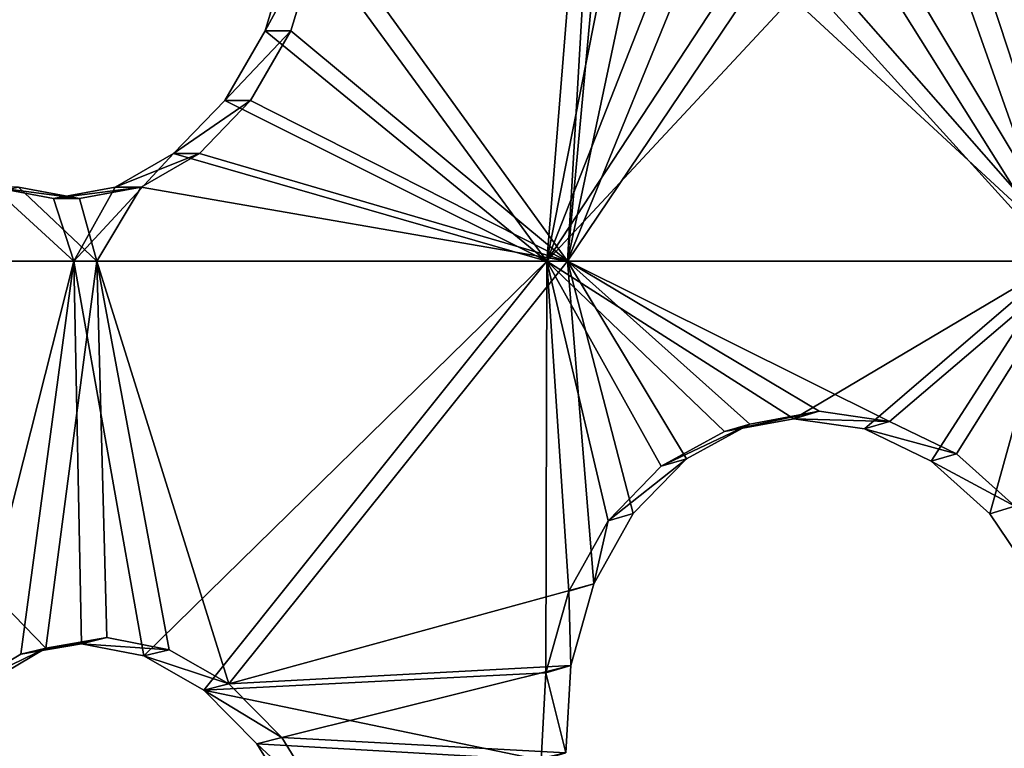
# Model space of a CAD drawing. Header units: millimetres. Extents: x 0 to 2133, y 0 to 2087.
# Tile 94 of 256: x 1899 to 1919, y 127 to 142. Entities that reach past the tile are written whole.
import ezdxf

# ---------------------------------------------------------------- set-up
doc = ezdxf.new("R2010")
doc.units = ezdxf.units.MM
doc.header["$LTSCALE"] = 25.4
doc.layers.get('0').update_dxf_attribs({"true_color": 0xff5454})

# ---------------------------------------------------------------- blocks, each defined once
blk = doc.blocks.new('COSMO-S-3382-4917.STL#2')
at = {"color": 250, "true_color": 0x282828}
mesh = blk.add_polyface(dxfattribs=at)
corners = [(1709.841, 208.672, 1539.288), (1710.486, 206.25, 1539.288), (1709.88, 193.269, 1539.288), (1711.624, 223.971, 1539.288), (1713.18, 228.005, 1539.288), (1715.203, 238.952, 1539.288), (1719.512, 248.991, 1539.288), (1720.53, 253.404, 1539.288), (1729.3, 268.606, 1539.288), (1727.528, 267.125, 1539.288), (1736.1, 279.922, 1539.288), (1742.261, 286.284, 1539.288), (1746.125, 291.615, 1539.288), (1758.024, 301.517, 1539.288), (1757.464, 302.04, 1539.288), (1769.955, 311.052, 1539.288), (1776.134, 313.868, 1539.288), (1783.424, 318.522, 1539.288), (1796.071, 322.98, 1539.288), (1797.683, 324.347, 1539.288), (1817.262, 328.591, 1539.288), (1812.531, 328.445, 1539.288), (1827.758, 330.758, 1539.288), (1839.095, 330.541, 1539.288), (1843.153, 331.254, 1539.288), (1860.945, 328.773, 1539.288), (1858.498, 329.925, 1539.288), (1873.578, 326.791, 1539.288), (1882.181, 323.337, 1539.288), (1888.182, 321.895, 1539.288), (1902.193, 314.391, 1539.288), (1902.104, 315.307, 1539.288), (1915.15, 307.118, 1539.288), (1920.405, 302.191, 1539.288), (1927.135, 297.443, 1539.288), (1936.294, 287.09, 1539.288), (1937.892, 286.419, 1539.288), (1949.402, 269.52, 1539.288), (1947.269, 274.2, 1539.288), (1955.136, 260.958, 1539.288), (1959.352, 249.987, 1539.288), (1961.381, 246.878, 1539.288), (1965.858, 229.054, 1539.288), (1965.917, 232.159, 1539.288), (1968.732, 207.323, 1539.288), (1968.68, 217.006, 1539.288), (1969.632, 201.633, 1539.288), (1968.758, 186.255, 1539.288), (1711.741, 177.98, 1539.288), (1711.508, 184.353, 1539.288), (1716.215, 162.944, 1539.288), (1715.397, 163.017, 1539.288), (1720.797, 148.592, 1539.288), (1724.472, 142.638, 1539.288), (1727.865, 134.907, 1539.288), (1736.043, 124.02, 1539.288), (1736.502, 122.154, 1539.288), (1750.594, 107.625, 1539.288), (1746.587, 110.512, 1539.288), (1757.978, 100.145, 1539.288), (1767.706, 93.925, 1539.288), (1767.283, 93.294, 1539.288), (1770.516, 91.197, 1539.288), (1786.887, 83.314, 1539.288), (1784.023, 83.796, 1539.288), (1798.311, 78.043, 1539.288), (1807.586, 76.097, 1539.288), (1813.179, 74.021, 1539.288), (1829.206, 72.482, 1539.288), (1828.419, 71.786, 1539.288), (1843.816, 71.369, 1539.288), (1851.127, 72.573, 1539.288), (1859.154, 72.776, 1539.288), (1872.717, 76.367, 1539.288), (1874.218, 75.987, 1539.288), (1893.355, 83.756, 1539.288), (1888.797, 80.957, 1539.288), (1902.685, 87.616, 1539.288), (1912.448, 94.526, 1539.288), (1915.688, 95.872, 1539.288), (1929.445, 108.368, 1539.288), (1927.624, 105.607, 1539.288), (1938.325, 116.686, 1539.288), (1943.859, 124.883, 1539.288), (1947.64, 128.953, 1539.288), (1955.275, 143.597, 1539.288), (1955.438, 142.235, 1539.288), (1963.364, 163.97, 1539.288), (1961.612, 156.346, 1539.288), (1966.073, 171.089, 1539.288), (1967.893, 185.418, 1539.288)]
mesh.append_faces([[corners[k] for k in face] for face in [(0, 1, 2), (1, 3, 4), (4, 5, 6), (6, 7, 8), (8, 10, 11), (11, 12, 13), (13, 15, 16), (16, 17, 18), (18, 19, 20), (20, 22, 23), (23, 24, 25), (25, 27, 28), (28, 29, 30), (30, 32, 33), (33, 34, 35), (35, 36, 37), (37, 39, 40), (40, 41, 42), (42, 43, 44), (48, 50, 51), (51, 50, 52), (52, 53, 54), (54, 55, 56), (56, 57, 58), (58, 57, 59), (59, 60, 61), (61, 60, 62), (62, 63, 64), (64, 63, 65), (65, 66, 67), (67, 68, 69), (69, 68, 70), (70, 71, 72), (72, 73, 74), (74, 75, 76), (76, 75, 77), (77, 78, 79), (79, 80, 81), (81, 80, 82), (82, 83, 84), (84, 85, 86), (86, 87, 88), (88, 87, 89), (89, 90, 47)]], dxfattribs={"vtx0": -1, "vtx1": -1, "color": 250})
mesh.append_faces([[corners[k] for k in face] for face in [(1, 0, 3), (4, 3, 5), (6, 5, 7), (8, 7, 9), (8, 9, 10), (11, 10, 12), (13, 12, 14), (13, 14, 15), (16, 15, 17), (18, 17, 19), (20, 19, 21), (20, 21, 22), (23, 22, 24), (25, 24, 26), (25, 26, 27), (28, 27, 29), (30, 29, 31), (30, 31, 32), (33, 32, 34), (35, 34, 36), (37, 36, 38), (37, 38, 39), (40, 39, 41), (42, 41, 43), (44, 43, 45), (44, 45, 46), (44, 46, 47), (1, 48, 2), (48, 1, 49), (48, 49, 50), (52, 50, 53), (54, 53, 55), (56, 55, 57), (59, 57, 60), (62, 60, 63), (65, 63, 66), (67, 66, 68), (70, 68, 71), (72, 71, 73), (74, 73, 75), (77, 75, 78), (79, 78, 80), (82, 80, 83), (84, 83, 85), (86, 85, 87), (89, 87, 90), (47, 90, 44)]], dxfattribs={"vtx0": -1, "vtx2": -1, "color": 250})
mesh = blk.add_polyface(dxfattribs=at)
corners = [(1735.545, 182.32, 1669.288), (1734.489, 198.294, 1669.288), (1734.03, 194.764, 1669.288), (1736.958, 178.45, 1669.288), (1738.52, 170.143, 1669.288), (1743.139, 159.432, 1669.288), (1742.915, 158.403, 1669.288), (1748.668, 147.265, 1669.288), (1752.806, 141.927, 1669.288), (1755.697, 136.885, 1669.288), (1765.612, 126.568, 1669.288), (1763.905, 127.41, 1669.288), (1773.176, 118.973, 1669.288), (1781.093, 113.91, 1669.288), (1780.749, 113.397, 1669.288), (1783.38, 111.69, 1669.288), (1798.69, 104.411, 1669.288), (1794.373, 105.666, 1669.288), (1806.002, 100.985, 1669.288), (1817.766, 98.414, 1669.288), (1818.103, 97.711, 1669.288), (1837.633, 96.135, 1669.288), (1830.506, 95.892, 1669.288), (1843.037, 95.552, 1669.288), (1857.572, 97.657, 1669.288), (1855.52, 96.697, 1669.288), (1867.781, 99.311, 1669.288), (1876.863, 102.925, 1669.288), (1879.646, 103.356, 1669.288), (1894.808, 111.749, 1669.288), (1890.949, 108.776, 1669.288), (1901.532, 115.495, 1669.288), (1910.759, 123.809, 1669.288), (1911.247, 123.418, 1669.288), (1924.139, 138.671, 1669.288), (1919.955, 132.435, 1669.288), (1927.537, 142.418, 1669.288), (1934.465, 155.795, 1669.288), (1933.884, 153.229, 1669.288), (1938.908, 164.713, 1669.288), (1941.363, 174.565, 1669.288), (1942.539, 176.712, 1669.288), (1944.585, 194.301, 1669.288), (1944.725, 189.056, 1669.288), (1944.661, 214.083, 1669.288), (1945.436, 201.571, 1669.288), (1735.449, 219.752, 1669.288), (1733.998, 207.3, 1669.288), (1735.82, 218.247, 1669.288), (1738.363, 231.944, 1669.288), (1740.903, 237.587, 1669.288), (1742.698, 243.706, 1669.288), (1749.554, 255.616, 1669.288), (1748.393, 254.874, 1669.288), (1755.37, 265.289, 1669.288), (1761.461, 271.682, 1669.288), (1763.529, 274.805, 1669.288), (1776.193, 285.204, 1669.288), (1772.757, 283.29, 1669.288), (1782.924, 290.624, 1669.288), (1793.219, 295.693, 1669.288), (1793.886, 296.705, 1669.288), (1811.921, 302.771, 1669.288), (1805.491, 301.445, 1669.288), (1817.575, 304.781, 1669.288), (1831.625, 306.182, 1669.288), (1829.968, 306.663, 1669.288), (1842.498, 307.066, 1669.288), (1851.619, 305.802, 1669.288), (1854.987, 305.985, 1669.288), (1871.179, 301.645, 1669.288), (1867.26, 303.434, 1669.288), (1879.146, 299.45, 1669.288), (1889.599, 293.861, 1669.288), (1890.477, 294.088, 1669.288), (1906.213, 282.732, 1669.288), (1901.094, 287.423, 1669.288), (1910.849, 279.549, 1669.288), (1920.421, 268.66, 1669.288), (1919.603, 270.577, 1669.288), (1927.235, 260.632, 1669.288), (1931.708, 252.154, 1669.288), (1933.638, 249.854, 1669.288), (1939.668, 233.809, 1669.288), (1938.72, 238.395, 1669.288), (1942.412, 226.415, 1669.288), (1944.013, 214.29, 1669.288)]
mesh.append_faces([[corners[k] for k in face] for face in [(44, 43, 45), (2, 46, 47)]], dxfattribs={"vtx0": -1, "color": 250})
mesh.append_faces([[corners[k] for k in face] for face in [(0, 1, 2), (1, 0, 3), (3, 4, 5), (5, 7, 8), (8, 9, 10), (10, 12, 13), (13, 15, 16), (16, 18, 19), (19, 20, 21), (21, 23, 24), (24, 26, 27), (27, 28, 29), (29, 31, 32), (32, 33, 34), (34, 36, 37), (37, 39, 40), (40, 41, 42), (46, 48, 49), (49, 50, 51), (51, 52, 53), (53, 52, 54), (54, 55, 56), (56, 57, 58), (58, 57, 59), (59, 60, 61), (61, 62, 63), (63, 62, 64), (64, 65, 66), (66, 65, 67), (67, 68, 69), (69, 70, 71), (71, 70, 72), (72, 73, 74), (74, 75, 76), (76, 75, 77), (77, 78, 79), (79, 78, 80), (80, 81, 82), (82, 83, 84), (84, 83, 85), (85, 86, 44)]], dxfattribs={"vtx0": -1, "vtx1": -1, "color": 250})
mesh.append_faces([[corners[k] for k in face] for face in [(42, 43, 44), (46, 2, 1)]], dxfattribs={"vtx0": -1, "vtx1": -1, "vtx2": -1, "color": 250})
mesh.append_faces([[corners[k] for k in face] for face in [(3, 0, 4), (5, 4, 6), (5, 6, 7), (8, 7, 9), (10, 9, 11), (10, 11, 12), (13, 12, 14), (13, 14, 15), (16, 15, 17), (16, 17, 18), (19, 18, 20), (21, 20, 22), (21, 22, 23), (24, 23, 25), (24, 25, 26), (27, 26, 28), (29, 28, 30), (29, 30, 31), (32, 31, 33), (34, 33, 35), (34, 35, 36), (37, 36, 38), (37, 38, 39), (40, 39, 41), (42, 41, 43), (46, 1, 48), (49, 48, 50), (51, 50, 52), (54, 52, 55), (56, 55, 57), (59, 57, 60), (61, 60, 62), (64, 62, 65), (67, 65, 68), (69, 68, 70), (72, 70, 73), (74, 73, 75), (77, 75, 78), (80, 78, 81), (82, 81, 83), (85, 83, 86), (44, 86, 42)]], dxfattribs={"vtx0": -1, "vtx2": -1, "color": 250})
mesh = blk.add_polyface(dxfattribs=at)
corners = [(1734.165, 205.552, 1666.919), (1735.133, 201.301, 1666.919), (1734.849, 188.578, 1666.919), (1736.212, 222.415, 1666.919), (1735.839, 213.433, 1666.919), (1737.949, 225.401, 1666.919), (1740.938, 238.731, 1666.919), (1741.435, 237.042, 1666.919), (1748.221, 254.078, 1666.919), (1746.248, 248.201, 1666.919), (1752.324, 258.725, 1666.919), (1757.87, 268.058, 1666.919), (1759.581, 268.472, 1666.919), (1769.638, 280.309, 1666.919), (1767.92, 277.312, 1666.919), (1777.229, 285.123, 1666.919), (1783.218, 290.514, 1666.919), (1787.382, 291.801, 1666.919), (1798.259, 298.408, 1666.919), (1798.242, 297.255, 1666.919), (1809.661, 301.411, 1666.919), (1814.372, 303.787, 1666.919), (1821.486, 304.213, 1666.919), (1831.139, 306.512, 1666.919), (1833.556, 305.624, 1666.919), (1839.632, 306.854, 1666.919), (1839.632, 305.801, 1666.919), (1848.125, 306.512, 1666.919), (1845.708, 305.624, 1666.919), (1857.778, 304.213, 1666.919), (1864.892, 303.787, 1666.919), (1869.603, 301.411, 1666.919), (1881.005, 298.408, 1666.919), (1881.022, 297.255, 1666.919), (1896.046, 290.514, 1666.919), (1891.882, 291.801, 1666.919), (1902.035, 285.123, 1666.919), (1909.627, 280.309, 1666.919), (1911.344, 277.312, 1666.919), (1921.394, 268.058, 1666.919), (1919.683, 268.472, 1666.919), (1926.94, 258.725, 1666.919), (1931.043, 254.078, 1666.919), (1933.016, 248.201, 1666.919), (1938.326, 238.731, 1666.919), (1937.829, 237.042, 1666.919), (1941.315, 225.401, 1666.919), (1943.052, 222.415, 1666.919), (1943.425, 213.433, 1666.919), (1945.099, 205.552, 1666.919), (1944.131, 201.301, 1666.919), (1944.415, 188.578, 1666.919), (1735.839, 189.17, 1666.919), (1738.247, 171.935, 1666.919), (1737.949, 177.202, 1666.919), (1741.435, 165.561, 1666.919), (1744.27, 156.052, 1666.919), (1746.248, 154.402, 1666.919), (1752.764, 141.341, 1666.919), (1752.324, 143.878, 1666.919), (1759.581, 134.131, 1666.919), (1763.507, 128.182, 1666.919), (1767.92, 125.291, 1666.919), (1776.222, 116.918, 1666.919), (1777.229, 117.48, 1666.919), (1790.579, 107.839, 1666.919), (1787.382, 110.802, 1666.919), (1798.242, 105.348, 1666.919), (1806.207, 101.181, 1666.919), (1809.661, 101.192, 1666.919), (1822.7, 97.115, 1666.919), (1821.486, 98.39, 1666.919), (1833.556, 96.979, 1666.919), (1839.632, 95.749, 1666.919), (1845.708, 96.979, 1666.919), (1856.564, 97.115, 1666.919), (1857.778, 98.39, 1666.919), (1873.057, 101.181, 1666.919), (1869.603, 101.192, 1666.919), (1881.022, 105.348, 1666.919), (1888.685, 107.839, 1666.919), (1891.882, 110.802, 1666.919), (1903.042, 116.918, 1666.919), (1902.035, 117.48, 1666.919), (1911.344, 125.291, 1666.919), (1915.757, 128.182, 1666.919), (1919.683, 134.131, 1666.919), (1926.5, 141.341, 1666.919), (1926.94, 143.878, 1666.919), (1934.994, 156.052, 1666.919), (1933.016, 154.402, 1666.919), (1937.829, 165.561, 1666.919), (1941.017, 171.935, 1666.919), (1941.315, 177.202, 1666.919), (1943.425, 189.17, 1666.919)]
mesh.append_faces([[corners[k] for k in face] for face in [(0, 1, 2), (1, 3, 4), (4, 3, 5), (5, 6, 7), (7, 8, 9), (9, 8, 10), (10, 11, 12), (12, 13, 14), (14, 13, 15), (15, 16, 17), (17, 18, 19), (19, 18, 20), (20, 21, 22), (22, 23, 24), (24, 25, 26), (26, 27, 28), (28, 27, 29), (29, 30, 31), (31, 32, 33), (33, 34, 35), (35, 34, 36), (36, 37, 38), (38, 39, 40), (40, 39, 41), (41, 42, 43), (43, 44, 45), (45, 44, 46), (46, 47, 48), (48, 49, 50), (2, 52, 53), (52, 2, 1), (53, 55, 56), (56, 57, 58), (58, 60, 61), (61, 62, 63), (63, 64, 65), (65, 67, 68), (68, 69, 70), (70, 72, 73), (73, 74, 75), (75, 76, 77), (77, 79, 80), (80, 81, 82), (82, 84, 85), (85, 86, 87), (87, 88, 89), (89, 91, 92), (92, 93, 51)]], dxfattribs={"vtx0": -1, "vtx1": -1, "color": 250})
mesh.append_faces([[corners[k] for k in face] for face in [(1, 0, 3), (5, 3, 6), (7, 6, 8), (10, 8, 11), (12, 11, 13), (15, 13, 16), (17, 16, 18), (20, 18, 21), (22, 21, 23), (24, 23, 25), (26, 25, 27), (29, 27, 30), (31, 30, 32), (33, 32, 34), (36, 34, 37), (38, 37, 39), (41, 39, 42), (43, 42, 44), (46, 44, 47), (48, 47, 49), (50, 49, 51), (53, 52, 54), (53, 54, 55), (56, 55, 57), (58, 57, 59), (58, 59, 60), (61, 60, 62), (63, 62, 64), (65, 64, 66), (65, 66, 67), (68, 67, 69), (70, 69, 71), (70, 71, 72), (73, 72, 74), (75, 74, 76), (77, 76, 78), (77, 78, 79), (80, 79, 81), (82, 81, 83), (82, 83, 84), (85, 84, 86), (87, 86, 88), (89, 88, 90), (89, 90, 91), (92, 91, 93), (51, 93, 94), (51, 94, 50)]], dxfattribs={"vtx0": -1, "vtx2": -1, "color": 250})
mesh = blk.add_polyface(dxfattribs=at)
corners = [(1754.448, 211.258, 1685.666), (1753.868, 201.301, 1685.666), (1748.772, 208.367, 1681.015)]
mesh.append_faces([[corners[k] for k in face] for face in [(0, 1, 2)]], dxfattribs={"color": 250})
mesh = blk.add_polyface(dxfattribs=at)
corners = [(1754.73, 210.637, 1685.953), (1753.868, 201.301, 1685.666), (1754.448, 211.258, 1685.666)]
mesh.append_faces([[corners[k] for k in face] for face in [(0, 1, 2)]], dxfattribs={"color": 250})
mesh = blk.add_polyface(dxfattribs=at)
corners = [(1754.19, 210.637, 1686.548), (1748.241, 208.413, 1681.612), (1753.442, 201.301, 1686.352)]
mesh.append_faces([[corners[k] for k in face] for face in [(0, 1, 2)]], dxfattribs={"color": 250})
mesh = blk.add_polyface(dxfattribs=at)
corners = [(1754.998, 209.186, 1687.316), (1754.19, 210.637, 1686.548), (1753.442, 201.301, 1686.352)]
mesh.append_faces([[corners[k] for k in face] for face in [(0, 1, 2)]], dxfattribs={"color": 250})
mesh = blk.add_polyface(dxfattribs=at)
corners = [(1755.538, 209.186, 1686.721), (1753.868, 201.301, 1685.666), (1754.73, 210.637, 1685.953)]
mesh.append_faces([[corners[k] for k in face] for face in [(0, 1, 2)]], dxfattribs={"color": 250})
mesh = blk.add_polyface(dxfattribs=at)
corners = [(1756.097, 208.075, 1688.259), (1754.998, 209.186, 1687.316), (1753.442, 201.301, 1686.352)]
mesh.append_faces([[corners[k] for k in face] for face in [(0, 1, 2)]], dxfattribs={"color": 250})
mesh = blk.add_polyface(dxfattribs=at)
corners = [(1756.637, 208.075, 1687.665), (1753.868, 201.301, 1685.666), (1755.538, 209.186, 1686.721)]
mesh.append_faces([[corners[k] for k in face] for face in [(0, 1, 2)]], dxfattribs={"color": 250})
mesh = blk.add_polyface(dxfattribs=at)
corners = [(1764.154, 201.301, 1694.288), (1762.993, 209.183, 1693.228), (1761.754, 208.075, 1692.443)]
mesh.append_faces([[corners[k] for k in face] for face in [(0, 1, 2)]], dxfattribs={"color": 250})
mesh = blk.add_polyface(dxfattribs=at)
corners = [(1764.522, 201.301, 1693.573), (1762.297, 208.075, 1691.845), (1763.533, 209.178, 1692.627)]
mesh.append_faces([[corners[k] for k in face] for face in [(0, 1, 2)]], dxfattribs={"color": 250})
mesh = blk.add_polyface(dxfattribs=at)
corners = [(1753.442, 201.301, 1686.352), (1748.241, 208.413, 1681.612), (1747.558, 206.113, 1681.123)]
mesh.append_faces([[corners[k] for k in face] for face in [(0, 1, 2)]], dxfattribs={"color": 250})
mesh = blk.add_polyface(dxfattribs=at)
corners = [(1748.241, 208.413, 1681.612), (1748.772, 208.367, 1681.015), (1747.558, 206.113, 1681.123)]
mesh.append_faces([[corners[k] for k in face] for face in [(0, 1, 2)]], dxfattribs={"color": 250})
mesh = blk.add_polyface(dxfattribs=at)
corners = [(1748.772, 208.367, 1681.015), (1748.096, 206.113, 1680.53), (1747.558, 206.113, 1681.123)]
mesh.append_faces([[corners[k] for k in face] for face in [(0, 1, 2)]], dxfattribs={"color": 250})
mesh = blk.add_polyface(dxfattribs=at)
corners = [(1753.868, 201.301, 1685.666), (1748.096, 206.113, 1680.53), (1748.772, 208.367, 1681.015)]
mesh.append_faces([[corners[k] for k in face] for face in [(0, 1, 2)]], dxfattribs={"color": 250})
mesh = blk.add_polyface(dxfattribs=at)
corners = [(1757.417, 207.375, 1689.318), (1756.097, 208.075, 1688.259), (1753.442, 201.301, 1686.352)]
mesh.append_faces([[corners[k] for k in face] for face in [(0, 1, 2)]], dxfattribs={"color": 250})
mesh = blk.add_polyface(dxfattribs=at)
corners = [(1757.957, 207.375, 1688.723), (1753.868, 201.301, 1685.666), (1756.637, 208.075, 1687.665)]
mesh.append_faces([[corners[k] for k in face] for face in [(0, 1, 2)]], dxfattribs={"color": 250})
mesh = blk.add_polyface(dxfattribs=at)
corners = [(1764.154, 201.301, 1694.288), (1761.754, 208.075, 1692.443), (1760.347, 207.376, 1691.485)]
mesh.append_faces([[corners[k] for k in face] for face in [(0, 1, 2)]], dxfattribs={"color": 250})
mesh = blk.add_polyface(dxfattribs=at)
corners = [(1764.522, 201.301, 1693.573), (1760.889, 207.376, 1690.889), (1762.297, 208.075, 1691.845)]
mesh.append_faces([[corners[k] for k in face] for face in [(0, 1, 2)]], dxfattribs={"color": 250})
mesh = blk.add_polyface(dxfattribs=at)
corners = [(1758.865, 207.137, 1690.417), (1757.417, 207.375, 1689.318), (1753.442, 201.301, 1686.352)]
mesh.append_faces([[corners[k] for k in face] for face in [(0, 1, 2)]], dxfattribs={"color": 250})
mesh = blk.add_polyface(dxfattribs=at)
corners = [(1764.522, 201.301, 1693.573), (1753.868, 201.301, 1685.666), (1757.957, 207.375, 1688.723)]
mesh.append_faces([[corners[k] for k in face] for face in [(0, 1, 2)]], dxfattribs={"color": 250})
mesh = blk.add_polyface(dxfattribs=at)
corners = [(1764.522, 201.301, 1693.573), (1757.957, 207.375, 1688.723), (1759.406, 207.137, 1689.822)]
mesh.append_faces([[corners[k] for k in face] for face in [(0, 1, 2)]], dxfattribs={"color": 250})
mesh = blk.add_polyface(dxfattribs=at)
corners = [(1764.154, 201.301, 1694.288), (1760.347, 207.376, 1691.485), (1758.865, 207.137, 1690.417)]
mesh.append_faces([[corners[k] for k in face] for face in [(0, 1, 2)]], dxfattribs={"color": 250})
mesh = blk.add_polyface(dxfattribs=at)
corners = [(1764.522, 201.301, 1693.573), (1759.406, 207.137, 1689.822), (1760.889, 207.376, 1690.889)]
mesh.append_faces([[corners[k] for k in face] for face in [(0, 1, 2)]], dxfattribs={"color": 250})
mesh = blk.add_polyface(dxfattribs=at)
corners = [(1764.154, 201.301, 1694.288), (1758.865, 207.137, 1690.417), (1753.442, 201.301, 1686.352)]
mesh.append_faces([[corners[k] for k in face] for face in [(0, 1, 2)]], dxfattribs={"color": 250})
mesh = blk.add_polyface(dxfattribs=at)
corners = [(1753.442, 201.301, 1686.352), (1747.558, 206.113, 1681.123), (1746.713, 204.662, 1680.397)]
mesh.append_faces([[corners[k] for k in face] for face in [(0, 1, 2)]], dxfattribs={"color": 250})
mesh = blk.add_polyface(dxfattribs=at)
corners = [(1746.713, 204.662, 1680.397), (1748.096, 206.113, 1680.53), (1747.251, 204.662, 1679.805), (1747.558, 206.113, 1681.123)]
mesh.append_faces([[corners[k] for k in face] for face in [(0, 1, 2), (1, 0, 3)]], dxfattribs={"vtx0": -1, "color": 250})
mesh = blk.add_polyface(dxfattribs=at)
corners = [(1753.868, 201.301, 1685.666), (1747.251, 204.662, 1679.805), (1748.096, 206.113, 1680.53)]
mesh.append_faces([[corners[k] for k in face] for face in [(0, 1, 2)]], dxfattribs={"color": 250})
mesh = blk.add_polyface(dxfattribs=at)
corners = [(1753.442, 201.301, 1686.352), (1746.713, 204.662, 1680.397), (1745.645, 203.551, 1679.418)]
mesh.append_faces([[corners[k] for k in face] for face in [(0, 1, 2)]], dxfattribs={"color": 250})
mesh = blk.add_polyface(dxfattribs=at)
corners = [(1745.645, 203.551, 1679.418), (1747.251, 204.662, 1679.805), (1746.183, 203.551, 1678.825), (1746.713, 204.662, 1680.397)]
mesh.append_faces([[corners[k] for k in face] for face in [(0, 1, 2), (1, 0, 3)]], dxfattribs={"vtx0": -1, "color": 250})
mesh = blk.add_polyface(dxfattribs=at)
corners = [(1753.868, 201.301, 1685.666), (1746.183, 203.551, 1678.825), (1747.251, 204.662, 1679.805)]
mesh.append_faces([[corners[k] for k in face] for face in [(0, 1, 2)]], dxfattribs={"color": 250})
mesh = blk.add_polyface(dxfattribs=at)
corners = [(1745.645, 203.551, 1679.418), (1744.427, 202.852, 1678.25), (1743.56, 201.301, 1677.405)]
mesh.append_faces([[corners[k] for k in face] for face in [(0, 1, 2)]], dxfattribs={"color": 250})
mesh = blk.add_polyface(dxfattribs=at)
corners = [(1753.442, 201.301, 1686.352), (1745.645, 203.551, 1679.418), (1743.56, 201.301, 1677.405)]
mesh.append_faces([[corners[k] for k in face] for face in [(0, 1, 2)]], dxfattribs={"color": 250})
mesh = blk.add_polyface(dxfattribs=at)
corners = [(1744.427, 202.852, 1678.25), (1746.183, 203.551, 1678.825), (1744.965, 202.852, 1677.658), (1745.645, 203.551, 1679.418)]
mesh.append_faces([[corners[k] for k in face] for face in [(0, 1, 2), (1, 0, 3)]], dxfattribs={"vtx0": -1, "color": 250})
mesh = blk.add_polyface(dxfattribs=at)
corners = [(1753.868, 201.301, 1685.666), (1744.965, 202.852, 1677.658), (1746.183, 203.551, 1678.825)]
mesh.append_faces([[corners[k] for k in face] for face in [(0, 1, 2)]], dxfattribs={"color": 250})
mesh = blk.add_polyface(dxfattribs=at)
corners = [(1741.869, 202.852, 1675.672), (1734.601, 201.301, 1667.532), (1743.56, 201.301, 1677.405)]
mesh.append_faces([[corners[k] for k in face] for face in [(0, 1, 2)]], dxfattribs={"color": 250})
mesh = blk.add_polyface(dxfattribs=at)
corners = [(1742.408, 202.852, 1675.079), (1744.039, 201.301, 1676.753), (1735.133, 201.301, 1666.919)]
mesh.append_faces([[corners[k] for k in face] for face in [(0, 1, 2)]], dxfattribs={"color": 250})
mesh = blk.add_polyface(dxfattribs=at)
corners = [(1741.869, 202.852, 1675.672), (1743.56, 201.301, 1677.405), (1743.138, 202.613, 1676.973)]
mesh.append_faces([[corners[k] for k in face] for face in [(0, 1, 2)]], dxfattribs={"color": 250})
mesh = blk.add_polyface(dxfattribs=at)
corners = [(1741.869, 202.852, 1675.672), (1743.677, 202.613, 1676.38), (1742.408, 202.852, 1675.079), (1743.138, 202.613, 1676.973)]
mesh.append_faces([[corners[k] for k in face] for face in [(0, 1, 2), (1, 0, 3)]], dxfattribs={"vtx0": -1, "color": 250})
mesh = blk.add_polyface(dxfattribs=at)
corners = [(1742.408, 202.852, 1675.079), (1743.677, 202.613, 1676.38), (1744.039, 201.301, 1676.753)]
mesh.append_faces([[corners[k] for k in face] for face in [(0, 1, 2)]], dxfattribs={"color": 250})
mesh = blk.add_polyface(dxfattribs=at)
corners = [(1744.427, 202.852, 1678.25), (1743.138, 202.613, 1676.973), (1743.56, 201.301, 1677.405)]
mesh.append_faces([[corners[k] for k in face] for face in [(0, 1, 2)]], dxfattribs={"color": 250})
mesh = blk.add_polyface(dxfattribs=at)
corners = [(1743.138, 202.613, 1676.973), (1744.965, 202.852, 1677.658), (1743.677, 202.613, 1676.38), (1744.427, 202.852, 1678.25)]
mesh.append_faces([[corners[k] for k in face] for face in [(0, 1, 2), (1, 0, 3)]], dxfattribs={"vtx0": -1, "color": 250})
mesh = blk.add_polyface(dxfattribs=at)
corners = [(1744.965, 202.852, 1677.658), (1744.039, 201.301, 1676.753), (1743.677, 202.613, 1676.38)]
mesh.append_faces([[corners[k] for k in face] for face in [(0, 1, 2)]], dxfattribs={"color": 250})
mesh = blk.add_polyface(dxfattribs=at)
corners = [(1753.868, 201.301, 1685.666), (1744.039, 201.301, 1676.753), (1744.965, 202.852, 1677.658)]
mesh.append_faces([[corners[k] for k in face] for face in [(0, 1, 2)]], dxfattribs={"color": 250})
mesh = blk.add_polyface(dxfattribs=at)
corners = [(1734.601, 201.301, 1667.532), (1741.308, 192.416, 1674.68), (1743.56, 201.301, 1677.405)]
mesh.append_faces([[corners[k] for k in face] for face in [(0, 1, 2)]], dxfattribs={"color": 250})
mesh = blk.add_polyface(dxfattribs=at)
corners = [(1744.039, 201.301, 1676.753), (1742.98, 193.225, 1675.335), (1735.133, 201.301, 1666.919)]
mesh.append_faces([[corners[k] for k in face] for face in [(0, 1, 2)]], dxfattribs={"color": 250})
mesh = blk.add_polyface(dxfattribs=at)
corners = [(1735.133, 201.301, 1666.919), (1742.98, 193.225, 1675.335), (1741.835, 192.546, 1674.083)]
mesh.append_faces([[corners[k] for k in face] for face in [(0, 1, 2)]], dxfattribs={"color": 250})
mesh = blk.add_polyface(dxfattribs=at)
corners = [(1743.56, 201.301, 1677.405), (1741.308, 192.416, 1674.68), (1742.455, 193.096, 1675.934)]
mesh.append_faces([[corners[k] for k in face] for face in [(0, 1, 2)]], dxfattribs={"color": 250})
mesh = blk.add_polyface(dxfattribs=at)
corners = [(1743.56, 201.301, 1677.405), (1742.455, 193.096, 1675.934), (1743.722, 193.314, 1677.235)]
mesh.append_faces([[corners[k] for k in face] for face in [(0, 1, 2)]], dxfattribs={"color": 250})
mesh = blk.add_polyface(dxfattribs=at)
corners = [(1744.039, 201.301, 1676.753), (1744.248, 193.444, 1676.638), (1742.98, 193.225, 1675.335)]
mesh.append_faces([[corners[k] for k in face] for face in [(0, 1, 2)]], dxfattribs={"color": 250})
mesh = blk.add_polyface(dxfattribs=at)
corners = [(1753.442, 201.301, 1686.352), (1743.56, 201.301, 1677.405), (1745.024, 193.059, 1678.497)]
mesh.append_faces([[corners[k] for k in face] for face in [(0, 1, 2)]], dxfattribs={"color": 250})
mesh = blk.add_polyface(dxfattribs=at)
corners = [(1745.024, 193.059, 1678.497), (1743.56, 201.301, 1677.405), (1743.722, 193.314, 1677.235)]
mesh.append_faces([[corners[k] for k in face] for face in [(0, 1, 2)]], dxfattribs={"color": 250})
mesh = blk.add_polyface(dxfattribs=at)
corners = [(1753.868, 201.301, 1685.666), (1746.798, 192.475, 1679.038), (1744.039, 201.301, 1676.753)]
mesh.append_faces([[corners[k] for k in face] for face in [(0, 1, 2)]], dxfattribs={"color": 250})
mesh = blk.add_polyface(dxfattribs=at)
corners = [(1746.798, 192.475, 1679.038), (1745.55, 193.188, 1677.901), (1744.039, 201.301, 1676.753)]
mesh.append_faces([[corners[k] for k in face] for face in [(0, 1, 2)]], dxfattribs={"color": 250})
mesh = blk.add_polyface(dxfattribs=at)
corners = [(1745.55, 193.188, 1677.901), (1744.248, 193.444, 1676.638), (1744.039, 201.301, 1676.753)]
mesh.append_faces([[corners[k] for k in face] for face in [(0, 1, 2)]], dxfattribs={"color": 250})
mesh = blk.add_polyface(dxfattribs=at)
corners = [(1753.442, 201.301, 1686.352), (1745.024, 193.059, 1678.497), (1746.273, 192.346, 1679.634)]
mesh.append_faces([[corners[k] for k in face] for face in [(0, 1, 2)]], dxfattribs={"color": 250})
mesh = blk.add_polyface(dxfattribs=at)
corners = [(1753.442, 201.301, 1686.352), (1746.273, 192.346, 1679.634), (1753.418, 192.705, 1685.98)]
mesh.append_faces([[corners[k] for k in face] for face in [(0, 1, 2)]], dxfattribs={"color": 250})
mesh = blk.add_polyface(dxfattribs=at)
corners = [(1754.417, 194.564, 1685.899), (1746.798, 192.475, 1679.038), (1753.868, 201.301, 1685.666)]
mesh.append_faces([[corners[k] for k in face] for face in [(0, 1, 2)]], dxfattribs={"color": 250})
mesh = blk.add_polyface(dxfattribs=at)
corners = [(1753.896, 194.411, 1686.497), (1753.442, 201.301, 1686.352), (1753.418, 192.705, 1685.98)]
mesh.append_faces([[corners[k] for k in face] for face in [(0, 1, 2)]], dxfattribs={"color": 250})
mesh = blk.add_polyface(dxfattribs=at)
corners = [(1754.718, 195.883, 1687.247), (1753.442, 201.301, 1686.352), (1753.896, 194.411, 1686.497)]
mesh.append_faces([[corners[k] for k in face] for face in [(0, 1, 2)]], dxfattribs={"color": 250})
mesh = blk.add_polyface(dxfattribs=at)
corners = [(1755.829, 197.021, 1688.179), (1753.442, 201.301, 1686.352), (1754.718, 195.883, 1687.247)]
mesh.append_faces([[corners[k] for k in face] for face in [(0, 1, 2)]], dxfattribs={"color": 250})
mesh = blk.add_polyface(dxfattribs=at)
corners = [(1757.15, 197.747, 1689.227), (1753.442, 201.301, 1686.352), (1755.829, 197.021, 1688.179)]
mesh.append_faces([[corners[k] for k in face] for face in [(0, 1, 2)]], dxfattribs={"color": 250})
mesh = blk.add_polyface(dxfattribs=at)
corners = [(1758.599, 198.015, 1690.327), (1753.442, 201.301, 1686.352), (1757.15, 197.747, 1689.227)]
mesh.append_faces([[corners[k] for k in face] for face in [(0, 1, 2)]], dxfattribs={"color": 250})
mesh = blk.add_polyface(dxfattribs=at)
corners = [(1764.154, 201.301, 1694.288), (1753.442, 201.301, 1686.352), (1758.599, 198.015, 1690.327)]
mesh.append_faces([[corners[k] for k in face] for face in [(0, 1, 2)]], dxfattribs={"color": 250})
mesh = blk.add_polyface(dxfattribs=at)
corners = [(1764.522, 201.301, 1693.573), (1760.593, 197.957, 1690.793), (1753.868, 201.301, 1685.666)]
mesh.append_faces([[corners[k] for k in face] for face in [(0, 1, 2)]], dxfattribs={"color": 250})
mesh = blk.add_polyface(dxfattribs=at)
corners = [(1760.593, 197.957, 1690.793), (1759.124, 198.169, 1689.725), (1753.868, 201.301, 1685.666)]
mesh.append_faces([[corners[k] for k in face] for face in [(0, 1, 2)]], dxfattribs={"color": 250})
mesh = blk.add_polyface(dxfattribs=at)
corners = [(1759.124, 198.169, 1689.725), (1757.676, 197.902, 1688.627), (1753.868, 201.301, 1685.666)]
mesh.append_faces([[corners[k] for k in face] for face in [(0, 1, 2)]], dxfattribs={"color": 250})
mesh = blk.add_polyface(dxfattribs=at)
corners = [(1757.676, 197.902, 1688.627), (1756.352, 197.174, 1687.578), (1753.868, 201.301, 1685.666)]
mesh.append_faces([[corners[k] for k in face] for face in [(0, 1, 2)]], dxfattribs={"color": 250})
mesh = blk.add_polyface(dxfattribs=at)
corners = [(1755.239, 196.034, 1686.646), (1754.417, 194.564, 1685.899), (1753.868, 201.301, 1685.666)]
mesh.append_faces([[corners[k] for k in face] for face in [(0, 1, 2)]], dxfattribs={"color": 250})
mesh = blk.add_polyface(dxfattribs=at)
corners = [(1756.352, 197.174, 1687.578), (1755.239, 196.034, 1686.646), (1753.868, 201.301, 1685.666)]
mesh.append_faces([[corners[k] for k in face] for face in [(0, 1, 2)]], dxfattribs={"color": 250})
mesh = blk.add_polyface(dxfattribs=at)
corners = [(1764.154, 201.301, 1694.288), (1758.599, 198.015, 1690.327), (1760.069, 197.803, 1691.397)]
mesh.append_faces([[corners[k] for k in face] for face in [(0, 1, 2)]], dxfattribs={"color": 250})
mesh = blk.add_polyface(dxfattribs=at)
corners = [(1764.154, 201.301, 1694.288), (1760.069, 197.803, 1691.397), (1761.464, 197.126, 1692.367)]
mesh.append_faces([[corners[k] for k in face] for face in [(0, 1, 2)]], dxfattribs={"color": 250})
mesh = blk.add_polyface(dxfattribs=at)
corners = [(1764.522, 201.301, 1693.573), (1761.99, 197.28, 1691.764), (1760.593, 197.957, 1690.793)]
mesh.append_faces([[corners[k] for k in face] for face in [(0, 1, 2)]], dxfattribs={"color": 250})
mesh = blk.add_polyface(dxfattribs=at)
corners = [(1764.154, 201.301, 1694.288), (1761.464, 197.126, 1692.367), (1762.687, 196.03, 1693.172)]
mesh.append_faces([[corners[k] for k in face] for face in [(0, 1, 2)]], dxfattribs={"color": 250})
mesh = blk.add_polyface(dxfattribs=at)
corners = [(1764.522, 201.301, 1693.573), (1763.213, 196.185, 1692.568), (1761.99, 197.28, 1691.764)]
mesh.append_faces([[corners[k] for k in face] for face in [(0, 1, 2)]], dxfattribs={"color": 250})
mesh = blk.add_polyface(dxfattribs=at)
corners = [(1764.154, 201.301, 1694.288), (1762.687, 196.03, 1693.172), (1763.654, 194.593, 1693.754)]
mesh.append_faces([[corners[k] for k in face] for face in [(0, 1, 2)]], dxfattribs={"color": 250})
mesh = blk.add_polyface(dxfattribs=at)
corners = [(1759.124, 198.169, 1689.725), (1757.15, 197.747, 1689.227), (1757.676, 197.902, 1688.627), (1758.599, 198.015, 1690.327)]
mesh.append_faces([[corners[k] for k in face] for face in [(0, 1, 2), (1, 0, 3)]], dxfattribs={"vtx0": -1, "color": 250})
mesh = blk.add_polyface(dxfattribs=at)
corners = [(1760.593, 197.957, 1690.793), (1758.599, 198.015, 1690.327), (1759.124, 198.169, 1689.725), (1760.069, 197.803, 1691.397)]
mesh.append_faces([[corners[k] for k in face] for face in [(0, 1, 2), (1, 0, 3)]], dxfattribs={"vtx0": -1, "color": 250})
mesh = blk.add_polyface(dxfattribs=at)
corners = [(1757.676, 197.902, 1688.627), (1755.829, 197.021, 1688.179), (1756.352, 197.174, 1687.578), (1757.15, 197.747, 1689.227)]
mesh.append_faces([[corners[k] for k in face] for face in [(0, 1, 2), (1, 0, 3)]], dxfattribs={"vtx0": -1, "color": 250})
mesh = blk.add_polyface(dxfattribs=at)
corners = [(1761.99, 197.28, 1691.764), (1760.069, 197.803, 1691.397), (1760.593, 197.957, 1690.793), (1761.464, 197.126, 1692.367)]
mesh.append_faces([[corners[k] for k in face] for face in [(0, 1, 2), (1, 0, 3)]], dxfattribs={"vtx0": -1, "color": 250})
mesh = blk.add_polyface(dxfattribs=at)
corners = [(1756.352, 197.174, 1687.578), (1754.718, 195.883, 1687.247), (1755.239, 196.034, 1686.646), (1755.829, 197.021, 1688.179)]
mesh.append_faces([[corners[k] for k in face] for face in [(0, 1, 2), (1, 0, 3)]], dxfattribs={"vtx0": -1, "color": 250})
mesh = blk.add_polyface(dxfattribs=at)
corners = [(1763.213, 196.185, 1692.568), (1761.464, 197.126, 1692.367), (1761.99, 197.28, 1691.764), (1762.687, 196.03, 1693.172)]
mesh.append_faces([[corners[k] for k in face] for face in [(0, 1, 2), (1, 0, 3)]], dxfattribs={"vtx0": -1, "color": 250})
mesh = blk.add_polyface(dxfattribs=at)
corners = [(1763.213, 196.185, 1692.568), (1763.654, 194.593, 1693.754), (1762.687, 196.03, 1693.172), (1764.18, 194.747, 1693.151)]
mesh.append_faces([[corners[k] for k in face] for face in [(0, 1, 2), (1, 0, 3)]], dxfattribs={"vtx0": -1, "color": 250})
mesh = blk.add_polyface(dxfattribs=at)
corners = [(1754.417, 194.564, 1685.899), (1754.718, 195.883, 1687.247), (1753.896, 194.411, 1686.497), (1755.239, 196.034, 1686.646)]
mesh.append_faces([[corners[k] for k in face] for face in [(0, 1, 2), (1, 0, 3)]], dxfattribs={"vtx0": -1, "color": 250})
mesh = blk.add_polyface(dxfattribs=at)
corners = [(1754.417, 194.564, 1685.899), (1753.939, 192.862, 1685.384), (1746.798, 192.475, 1679.038)]
mesh.append_faces([[corners[k] for k in face] for face in [(0, 1, 2)]], dxfattribs={"color": 250})
mesh = blk.add_polyface(dxfattribs=at)
corners = [(1753.939, 192.862, 1685.384), (1753.896, 194.411, 1686.497), (1753.418, 192.705, 1685.98), (1754.417, 194.564, 1685.899)]
mesh.append_faces([[corners[k] for k in face] for face in [(0, 1, 2), (1, 0, 3)]], dxfattribs={"vtx0": -1, "color": 250})
mesh = blk.add_polyface(dxfattribs=at)
corners = [(1744.248, 193.444, 1676.638), (1742.455, 193.096, 1675.934), (1742.98, 193.225, 1675.335), (1743.722, 193.314, 1677.235)]
mesh.append_faces([[corners[k] for k in face] for face in [(0, 1, 2), (1, 0, 3)]], dxfattribs={"vtx0": -1, "color": 250})
mesh = blk.add_polyface(dxfattribs=at)
corners = [(1745.55, 193.188, 1677.901), (1743.722, 193.314, 1677.235), (1744.248, 193.444, 1676.638), (1745.024, 193.059, 1678.497)]
mesh.append_faces([[corners[k] for k in face] for face in [(0, 1, 2), (1, 0, 3)]], dxfattribs={"vtx0": -1, "color": 250})
mesh = blk.add_polyface(dxfattribs=at)
corners = [(1742.98, 193.225, 1675.335), (1741.308, 192.416, 1674.68), (1741.835, 192.546, 1674.083), (1742.455, 193.096, 1675.934)]
mesh.append_faces([[corners[k] for k in face] for face in [(0, 1, 2), (1, 0, 3)]], dxfattribs={"vtx0": -1, "color": 250})
mesh = blk.add_polyface(dxfattribs=at)
corners = [(1746.798, 192.475, 1679.038), (1745.024, 193.059, 1678.497), (1745.55, 193.188, 1677.901), (1746.273, 192.346, 1679.634)]
mesh.append_faces([[corners[k] for k in face] for face in [(0, 1, 2), (1, 0, 3)]], dxfattribs={"vtx0": -1, "color": 250})
mesh = blk.add_polyface(dxfattribs=at)
corners = [(1753.939, 192.862, 1685.384), (1747.907, 191.354, 1679.973), (1746.798, 192.475, 1679.038)]
mesh.append_faces([[corners[k] for k in face] for face in [(0, 1, 2)]], dxfattribs={"color": 250})
mesh = blk.add_polyface(dxfattribs=at)
corners = [(1753.939, 192.862, 1685.384), (1753.838, 191.037, 1685.136), (1747.907, 191.354, 1679.973)]
mesh.append_faces([[corners[k] for k in face] for face in [(0, 1, 2)]], dxfattribs={"color": 250})
mesh = blk.add_polyface(dxfattribs=at)
corners = [(1753.838, 191.037, 1685.136), (1753.418, 192.705, 1685.98), (1753.318, 190.884, 1685.732), (1753.939, 192.862, 1685.384)]
mesh.append_faces([[corners[k] for k in face] for face in [(0, 1, 2), (1, 0, 3)]], dxfattribs={"vtx0": -1, "color": 250})
mesh = blk.add_polyface(dxfattribs=at)
corners = [(1753.418, 192.705, 1685.98), (1746.273, 192.346, 1679.634), (1753.318, 190.884, 1685.732)]
mesh.append_faces([[corners[k] for k in face] for face in [(0, 1, 2)]], dxfattribs={"color": 250})
mesh = blk.add_polyface(dxfattribs=at)
corners = [(1747.907, 191.354, 1679.973), (1746.273, 192.346, 1679.634), (1746.798, 192.475, 1679.038), (1747.383, 191.223, 1680.568)]
mesh.append_faces([[corners[k] for k in face] for face in [(0, 1, 2), (1, 0, 3)]], dxfattribs={"vtx0": -1, "color": 250})
mesh = blk.add_polyface(dxfattribs=at)
corners = [(1753.318, 190.884, 1685.732), (1746.273, 192.346, 1679.634), (1747.383, 191.223, 1680.568)]
mesh.append_faces([[corners[k] for k in face] for face in [(0, 1, 2)]], dxfattribs={"color": 250})
mesh = blk.add_polyface(dxfattribs=at)
corners = [(1748.802, 189.9, 1680.64), (1747.383, 191.223, 1680.568), (1747.907, 191.354, 1679.973), (1748.278, 189.771, 1681.234)]
mesh.append_faces([[corners[k] for k in face] for face in [(0, 1, 2), (1, 0, 3)]], dxfattribs={"vtx0": -1, "color": 250})
mesh = blk.add_polyface(dxfattribs=at)
corners = [(1753.318, 190.884, 1685.732), (1747.383, 191.223, 1680.568), (1748.278, 189.771, 1681.234)]
mesh.append_faces([[corners[k] for k in face] for face in [(0, 1, 2)]], dxfattribs={"color": 250})
mesh = blk.add_polyface(dxfattribs=at)
corners = [(1753.838, 191.037, 1685.136), (1748.802, 189.9, 1680.64), (1747.907, 191.354, 1679.973)]
mesh.append_faces([[corners[k] for k in face] for face in [(0, 1, 2)]], dxfattribs={"color": 250})

msp = doc.modelspace()

# ---------------------------------------------------------------- block references
at = {"color": 0}
msp.add_blockref('COSMO-S-3382-4917.STL#2', (156.122, -64.446, -4.129), dxfattribs=at)

doc.saveas('drawing.dxf')
